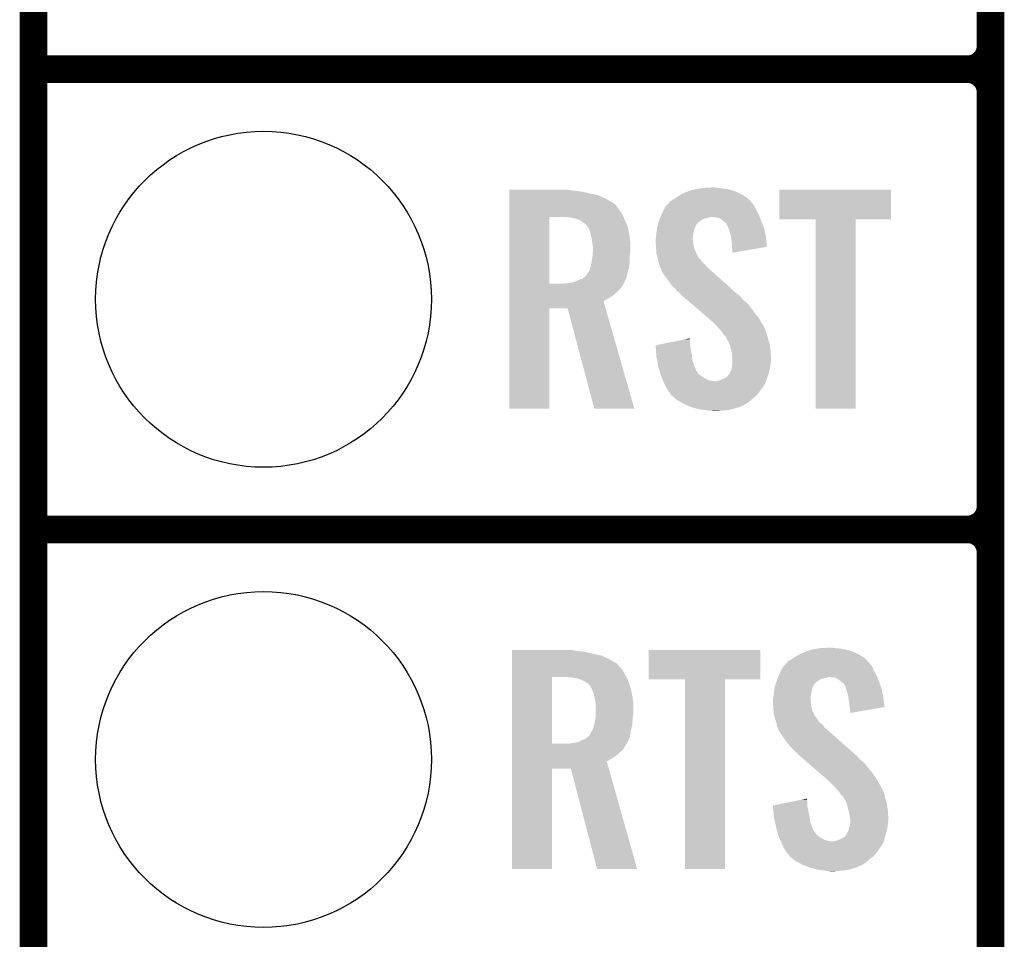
# Model space of a CAD drawing. Extents: x -1.3 to 24.2, y -3.9 to 53.4.
# Tile 15 of 42: x -1.3 to 4.1, y 11.7 to 16.8. Entities that reach past the tile are written whole.
import ezdxf

# ---------------------------------------------------------------- set-up
doc = ezdxf.new("R2010")
doc.units = 0
doc.layers.get('0').update_dxf_attribs({"linetype": 'CONTINUOUS'})
for name, color, linetype in [('LTE_CAT_1_5_CLICK_V101_GKO', 9, 'CONTINUOUS'), ('LTE_CAT_1_5_CLICK_V101_GTO', 11, 'CONTINUOUS'), ('LTE_CAT_1_5_CLICK_V101_GTS', 8, 'CONTINUOUS')]:
    doc.layers.add(name, color=color, linetype=linetype)

# ---------------------------------------------------------------- blocks, each defined once
blk = doc.blocks.new('ROUND_56')
blk.add_circle((0, 0), 0.9271)

msp = doc.modelspace()

# ---------------------------------------------------------------- linework, layer by layer
at = {"layer": 'LTE_CAT_1_5_CLICK_V101_GKO', "const_width": 0.1524}
msp.add_lwpolyline([(-1.27, -3.81), (-1.27, 51.054)], dxfattribs=at)
at = {"layer": 'LTE_CAT_1_5_CLICK_V101_GTO', "const_width": 0.1524}
for points in [[(4.0132, -0.5588), (4.0132, 18.3388)], [(-1.27, 16.51), (3.8862, 16.51)], [(-1.27, 16.51), (3.8862, 16.51)], [(4.0132, 14.097), (4.0132, 16.383)], [(-1.27, 13.97), (3.8862, 13.97)], [(-1.27, 13.97), (3.8862, 13.97)], [(4.0132, 11.557), (4.0132, 13.843)]]:
    msp.add_lwpolyline(points, dxfattribs=at)
for points in [[(3.8862, 16.51, 0.4142136), (4.0132, 16.637)], [(4.0132, 16.383, 0.4142136), (3.8862, 16.51)], [(4.0132, 16.383, 0.4142136), (3.8862, 16.51)], [(3.8862, 13.97, 0.4142136), (4.0132, 14.097)], [(4.0132, 13.843, 0.4142136), (3.8862, 13.97)], [(4.0132, 13.843, 0.4142136), (3.8862, 13.97)]]:
    msp.add_lwpolyline(points, format="xyb", dxfattribs=at)
at = {"layer": 'LTE_CAT_1_5_CLICK_V101_GTO'}
for points in [[(1.35638, 15.84198), (1.356382, 15.84452), (1.69418, 15.84198), (1.6764, 15.84452)], [(1.35638, 15.83944), (1.35638, 15.84198), (1.71196, 15.83944), (1.69418, 15.84198)], [(1.35638, 15.83436), (1.35638, 15.83944), (1.75514, 15.83436), (1.71196, 15.83944)], [(1.35638, 15.814038), (1.35638, 15.83436), (1.846582, 15.814038), (1.75514, 15.83436)], [(2.280918, 15.80388), (2.306322, 15.81912), (2.663826, 15.80388), (2.63906, 15.81912)], [(2.306322, 15.81912), (2.339342, 15.834362), (2.63906, 15.81912), (2.6064, 15.834362)], [(2.339342, 15.834362), (2.347464, 15.8369), (2.6064, 15.834362), (2.60096, 15.8369)], [(2.347464, 15.8369), (2.37998, 15.84706), (2.60096, 15.8369), (2.565402, 15.84706)], [(2.37998, 15.84706), (2.412154, 15.85214), (2.565402, 15.84706), (2.52984, 15.85214)], [(2.412154, 15.85214), (2.428242, 15.85468), (2.52984, 15.85214), (2.504438, 15.85468)], [(2.428242, 15.85468), (2.47904, 15.85722), (2.504438, 15.85468), (2.491742, 15.85722)], [(2.84734, 15.681982), (2.84736, 15.844498), (3.464538, 15.681982), (3.46456, 15.844498)], [(2.84736, 15.844498), (2.847362, 15.84452), (3.46456, 15.844498), (2.847362, 15.84452)], [(1.35638, 15.79372), (1.35638, 15.814038), (1.8923, 15.79372), (1.846582, 15.814038)], [(1.35638, 15.77086), (1.35638, 15.79372), (1.9304, 15.77086), (1.8923, 15.79372)], [(1.35638, 15.768318), (1.35638, 15.77086), (1.93548, 15.768318), (1.9304, 15.77086)], [(1.35638, 15.758158), (1.35638, 15.768318), (1.94564, 15.758158), (1.93548, 15.768318)], [(2.229062, 15.76324), (2.233716, 15.768316), (2.702562, 15.76324), (2.700022, 15.768316)], [(2.233716, 15.768316), (2.245364, 15.781022), (2.700022, 15.768316), (2.688376, 15.781022)], [(2.245364, 15.781022), (2.250438, 15.78356), (2.688376, 15.781022), (2.68605, 15.78356)], [(2.250438, 15.78356), (2.26314, 15.791178), (2.68605, 15.78356), (2.679068, 15.791178)], [(2.26314, 15.791178), (2.273804, 15.798798), (2.679068, 15.791178), (2.672082, 15.798798)], [(2.273804, 15.798798), (2.280918, 15.80388), (2.672082, 15.798798), (2.663826, 15.80388)], [(1.356378, 15.712438), (1.35638, 15.73784), (1.97866, 15.712438), (1.96088, 15.73784)], [(1.356378, 15.69466), (1.356378, 15.712438), (1.986866, 15.69466), (1.97866, 15.712438)], [(1.35638, 15.73784), (1.35638, 15.758158), (1.96088, 15.73784), (1.94564, 15.758158)], [(2.196372, 15.704818), (2.19964, 15.71244), (2.73558, 15.704818), (2.731424, 15.71244)], [(2.19964, 15.71244), (2.209122, 15.73276), (2.731424, 15.71244), (2.72034, 15.73276)], [(2.209122, 15.73276), (2.217422, 15.75054), (2.72034, 15.73276), (2.71145, 15.75054)], [(2.217422, 15.75054), (2.219748, 15.753078), (2.71145, 15.75054), (2.71018, 15.753078)], [(2.219748, 15.753078), (2.229062, 15.76324), (2.71018, 15.753078), (2.702562, 15.76324)], [(1.356372, 15.326382), (1.356378, 15.69466), (1.57734, 15.326382), (1.577362, 15.69466)], [(1.689102, 15.69212), (1.65862, 15.69466), (1.98804, 15.69212), (1.986866, 15.69466)], [(1.7145, 15.68704), (1.689102, 15.69212), (1.990384, 15.68704), (1.98804, 15.69212)], [(1.7399, 15.67942), (1.7145, 15.68704), (1.9939, 15.67942), (1.990384, 15.68704)], [(1.75514, 15.6718), (1.7399, 15.67942), (1.996864, 15.6718), (1.9939, 15.67942)], [(1.76784, 15.66164), (1.75514, 15.6718), (2.000816, 15.66164), (1.996864, 15.6718)], [(1.775462, 15.656558), (1.76784, 15.66164), (2.002792, 15.656558), (2.000816, 15.66164)], [(1.78308, 15.64894), (1.775462, 15.656558), (2.005754, 15.64894), (2.002792, 15.656558)], [(2.17714, 15.651478), (2.179318, 15.6591), (2.39014, 15.651478), (2.39522, 15.6591)], [(2.179318, 15.6591), (2.180044, 15.66164), (2.39522, 15.6591), (2.39776, 15.66164)], [(2.180044, 15.66164), (2.182948, 15.6718), (2.39776, 15.66164), (2.41046, 15.6718)], [(2.182948, 15.6718), (2.1844, 15.676882), (2.41046, 15.6718), (2.418082, 15.676882)], [(2.1844, 15.676882), (2.186574, 15.681958), (2.418082, 15.676882), (2.425696, 15.681958)], [(2.186574, 15.681958), (2.189842, 15.68958), (2.425696, 15.681958), (2.451102, 15.68958)], [(2.189842, 15.68958), (2.192018, 15.69466), (2.451102, 15.68958), (2.471418, 15.69466)], [(2.192018, 15.69466), (2.196372, 15.704818), (2.73921, 15.69466), (2.73558, 15.704818)], [(2.499358, 15.69212), (2.479038, 15.69466), (2.740116, 15.69212), (2.73921, 15.69466)], [(2.519676, 15.687042), (2.499358, 15.69212), (2.74193, 15.687042), (2.740116, 15.69212)], [(2.541906, 15.66926), (2.519676, 15.687042), (2.74828, 15.66926), (2.74193, 15.687042)], [(2.54508, 15.66672), (2.541906, 15.66926), (2.749296, 15.66672), (2.74828, 15.66926)], [(2.555234, 15.659102), (2.54508, 15.66672), (2.752344, 15.659102), (2.749296, 15.66672)], [(2.557778, 15.648946), (2.555234, 15.659102), (2.756406, 15.648946), (2.752344, 15.659102)], [(3.047978, 15.68196), (2.84734, 15.681982), (3.464538, 15.68196), (3.464538, 15.681982)], [(3.04798, 15.681938), (3.047978, 15.68196), (3.26898, 15.681938), (3.464538, 15.68196)], [(3.048, 14.635502), (3.04798, 15.681938), (3.268958, 14.635502), (3.26898, 15.681938)], [(1.793966, 15.633698), (1.78308, 15.64894), (2.01168, 15.633698), (2.005754, 15.64894)], [(1.79578, 15.631158), (1.793966, 15.633698), (2.01219, 15.631158), (2.01168, 15.633698)], [(1.8034, 15.608298), (1.79578, 15.631158), (2.016762, 15.608298), (2.01219, 15.631158)], [(1.80848, 15.58544), (1.8034, 15.608298), (2.021332, 15.58544), (2.016762, 15.608298)], [(2.16662, 15.582902), (2.168396, 15.60068), (2.370136, 15.582902), (2.37236, 15.60068)], [(2.168396, 15.60068), (2.16916, 15.6083), (2.37236, 15.60068), (2.37363, 15.6083)], [(2.16916, 15.6083), (2.170332, 15.61592), (2.37363, 15.6083), (2.3749, 15.61592)], [(2.170332, 15.61592), (2.172676, 15.631158), (2.3749, 15.61592), (2.37998, 15.631158)], [(2.172676, 15.631158), (2.17424, 15.641322), (2.37998, 15.631158), (2.385062, 15.641322)], [(2.17424, 15.641322), (2.17714, 15.651478), (2.385062, 15.641322), (2.39014, 15.651478)], [(2.562854, 15.643866), (2.557778, 15.648946), (2.758438, 15.643866), (2.756406, 15.648946)], [(2.56286, 15.641324), (2.562854, 15.643866), (2.759454, 15.641324), (2.758438, 15.643866)], [(2.566672, 15.631158), (2.56286, 15.641324), (2.76352, 15.631158), (2.759454, 15.641324)], [(2.57048, 15.621), (2.566672, 15.631158), (2.76566, 15.621), (2.76352, 15.631158)], [(2.578098, 15.598142), (2.57048, 15.621), (2.770472, 15.598142), (2.76566, 15.621)], [(1.809116, 15.5829), (1.80848, 15.58544), (2.02184, 15.5829), (2.021332, 15.58544)], [(1.81356, 15.565118), (1.809116, 15.5829), (2.023458, 15.565118), (2.02184, 15.5829)], [(1.81469, 15.554962), (1.81356, 15.565118), (2.02438, 15.554962), (2.023458, 15.565118)], [(1.8161, 15.54226), (1.81469, 15.554962), (2.02438, 15.54226), (2.02438, 15.554962)], [(2.16408, 15.572742), (2.165984, 15.580358), (2.36982, 15.572742), (2.36982, 15.580358)], [(2.16408, 15.570198), (2.16408, 15.572742), (2.36982, 15.570198), (2.36982, 15.572742)], [(2.16408, 15.560038), (2.16408, 15.570198), (2.37236, 15.560038), (2.36982, 15.570198)], [(2.16517, 15.544798), (2.16408, 15.560038), (2.37236, 15.544798), (2.37236, 15.560038)], [(2.165984, 15.580358), (2.16662, 15.582902), (2.36982, 15.580358), (2.370136, 15.582902)], [(2.580506, 15.582898), (2.578098, 15.598142), (2.77368, 15.582898), (2.770472, 15.598142)], [(2.58572, 15.549882), (2.580506, 15.582898), (2.776812, 15.549882), (2.77368, 15.582898)], [(2.58572, 15.529562), (2.58572, 15.549882), (2.77874, 15.529562), (2.776812, 15.549882)], [(1.81864, 15.527018), (1.8161, 15.54226), (2.02438, 15.527018), (2.02438, 15.54226)], [(1.81649, 15.481298), (1.818248, 15.50416), (2.02184, 15.481298), (2.02438, 15.50416)], [(1.818248, 15.50416), (1.81864, 15.50924), (2.02438, 15.50416), (2.02438, 15.50924)], [(1.81864, 15.50924), (1.81864, 15.527018), (2.02438, 15.50924), (2.02438, 15.527018)], [(2.16662, 15.52448), (2.16517, 15.544798), (2.37744, 15.52448), (2.37236, 15.544798)], [(2.167402, 15.514318), (2.16662, 15.52448), (2.37998, 15.514318), (2.37744, 15.52448)], [(2.16916, 15.491462), (2.167402, 15.514318), (2.390532, 15.491462), (2.37998, 15.514318)], [(2.171932, 15.4813), (2.16916, 15.491462), (2.395222, 15.4813), (2.390532, 15.491462)], [(2.585722, 15.529556), (2.58572, 15.529562), (2.77874, 15.529556), (2.77874, 15.529562)], [(2.58826, 15.51178), (2.585722, 15.529556), (2.676102, 15.51178), (2.77874, 15.529556)], [(2.58826, 15.496566), (2.58826, 15.51178), (2.58826, 15.496566), (2.676102, 15.51178)], [(1.806504, 15.42542), (1.81102, 15.44574), (2.0193, 15.42542), (2.020992, 15.44574)], [(1.81102, 15.44574), (1.812712, 15.4559), (2.020992, 15.44574), (2.02184, 15.4559)], [(1.812712, 15.4559), (1.8161, 15.47622), (2.02184, 15.4559), (2.02184, 15.47622)], [(1.8161, 15.47622), (1.81649, 15.481298), (2.02184, 15.47622), (2.02184, 15.481298)], [(2.172626, 15.478754), (2.171932, 15.4813), (2.39776, 15.478754), (2.395222, 15.4813)], [(2.17332, 15.476214), (2.172626, 15.478754), (2.397764, 15.476214), (2.39776, 15.478754)], [(2.175396, 15.468598), (2.17332, 15.476214), (2.402842, 15.468598), (2.397764, 15.476214)], [(2.17678, 15.46352), (2.175396, 15.468598), (2.40792, 15.46352), (2.402842, 15.468598)], [(2.17791, 15.45844), (2.17678, 15.46352), (2.413, 15.45844), (2.40792, 15.46352)], [(2.181296, 15.443198), (2.17791, 15.45844), (2.423162, 15.443198), (2.413, 15.45844)], [(2.18186, 15.44066), (2.181296, 15.443198), (2.426336, 15.44066), (2.423162, 15.443198)], [(2.183766, 15.43304), (2.18186, 15.44066), (2.435862, 15.43304), (2.426336, 15.44066)], [(1.780538, 15.372078), (1.79578, 15.39494), (2.006402, 15.372078), (2.01168, 15.39494)], [(1.79578, 15.39494), (1.800858, 15.402556), (2.01168, 15.39494), (2.013584, 15.402556)], [(1.800858, 15.402556), (1.80594, 15.42288), (2.013584, 15.402556), (2.018664, 15.42288)], [(1.80594, 15.42288), (1.806504, 15.42542), (2.018664, 15.42288), (2.0193, 15.42542)], [(2.186938, 15.420342), (2.183766, 15.43304), (2.446744, 15.420342), (2.435862, 15.43304)], [(2.18999, 15.415258), (2.186938, 15.420342), (2.4511, 15.415258), (2.446744, 15.420342)], [(2.19456, 15.407642), (2.18999, 15.415258), (2.459988, 15.407642), (2.4511, 15.415258)], [(2.196466, 15.40002), (2.19456, 15.407642), (2.46888, 15.40002), (2.459988, 15.407642)], [(2.197098, 15.397486), (2.196466, 15.40002), (2.471702, 15.397486), (2.46888, 15.40002)], [(2.199638, 15.39494), (2.197098, 15.397486), (2.474536, 15.39494), (2.471702, 15.397486)], [(2.212338, 15.372082), (2.199638, 15.39494), (2.499982, 15.372082), (2.474536, 15.39494)], [(1.661158, 15.32636), (1.6764, 15.3289), (1.988818, 15.32636), (1.990088, 15.3289)], [(1.6764, 15.3289), (1.696688, 15.331436), (1.990088, 15.3289), (1.991358, 15.331436)], [(1.696688, 15.331436), (1.69672, 15.33144), (1.991358, 15.331436), (1.991358, 15.33144)], [(1.69672, 15.33144), (1.708134, 15.333976), (1.991358, 15.33144), (1.99136, 15.333976)], [(1.708134, 15.333976), (1.719578, 15.336518), (1.99136, 15.333976), (1.992514, 15.336518)], [(1.719578, 15.336518), (1.7399, 15.34668), (1.992514, 15.336518), (1.997132, 15.34668)], [(1.7399, 15.34668), (1.762756, 15.3543), (1.997132, 15.34668), (2.000596, 15.3543)], [(1.762756, 15.3543), (1.770374, 15.361918), (2.000596, 15.3543), (2.004058, 15.361918)], [(1.770374, 15.361918), (1.780538, 15.372078), (2.004058, 15.361918), (2.006402, 15.372078)], [(2.23012, 15.34922), (2.212338, 15.372082), (2.525432, 15.34922), (2.499982, 15.372082)], [(2.2479, 15.32382), (2.23012, 15.34922), (2.553708, 15.32382), (2.525432, 15.34922)], [(1.35637, 15.293338), (1.356372, 15.31112), (1.965958, 15.293338), (1.97866, 15.31112)], [(1.35637, 15.2781), (1.35637, 15.293338), (1.950718, 15.2781), (1.965958, 15.293338)], [(1.35637, 15.26032), (1.35637, 15.2781), (1.92786, 15.26032), (1.950718, 15.2781)], [(1.356372, 15.32636), (1.356372, 15.326382), (1.661158, 15.32636), (1.57734, 15.326382)], [(1.356372, 15.32128), (1.356372, 15.32636), (1.986278, 15.32128), (1.988818, 15.32636)], [(1.356372, 15.31112), (1.356372, 15.32128), (1.97866, 15.31112), (1.986278, 15.32128)], [(2.265682, 15.30604), (2.2479, 15.32382), (2.573502, 15.30604), (2.553708, 15.32382)], [(2.280918, 15.28826), (2.265682, 15.30604), (2.593294, 15.28826), (2.573502, 15.30604)], [(2.293618, 15.278102), (2.280918, 15.28826), (2.604602, 15.278102), (2.593294, 15.28826)], [(2.303774, 15.267946), (2.293618, 15.278102), (2.615908, 15.267946), (2.604602, 15.278102)], [(1.35637, 15.245082), (1.35637, 15.26032), (1.905002, 15.245082), (1.92786, 15.26032)], [(1.35637, 15.229824), (1.35637, 15.245082), (1.877064, 15.229824), (1.905002, 15.245082)], [(1.35637, 15.1892), (1.35637, 15.229824), (1.888694, 15.1892), (1.877064, 15.229824)], [(2.30378, 15.265408), (2.303774, 15.267946), (2.618734, 15.265408), (2.615908, 15.267946)], [(2.303792, 15.265398), (2.30378, 15.265408), (2.618744, 15.265398), (2.618734, 15.265408)], [(2.306772, 15.262858), (2.303792, 15.265398), (2.62382, 15.262858), (2.618744, 15.265398)], [(2.318688, 15.2527), (2.306772, 15.262858), (2.63398, 15.2527), (2.62382, 15.262858)], [(2.336566, 15.237458), (2.318688, 15.2527), (2.646682, 15.237458), (2.63398, 15.2527)], [(2.357422, 15.219678), (2.336566, 15.237458), (2.669542, 15.219678), (2.646682, 15.237458)], [(1.35636, 14.635502), (1.35637, 15.189178), (1.577318, 14.635502), (1.57734, 15.189178)], [(1.35637, 15.189178), (1.35637, 15.1892), (1.57734, 15.189178), (1.678922, 15.1892)], [(1.826256, 14.635496), (1.678922, 15.1892), (2.047208, 14.635496), (1.888694, 15.1892)], [(2.387214, 15.19428), (2.357422, 15.219678), (2.68986, 15.19428), (2.669542, 15.219678)], [(2.419988, 15.16634), (2.387214, 15.19428), (2.71018, 15.16634), (2.68986, 15.19428)], [(2.452764, 15.138398), (2.419988, 15.16634), (2.733042, 15.138398), (2.71018, 15.16634)], [(2.45872, 15.13332), (2.452764, 15.138398), (2.736006, 15.13332), (2.733042, 15.138398)], [(2.48158, 15.113), (2.45872, 15.13332), (2.747858, 15.113), (2.736006, 15.13332)], [(2.486662, 15.10792), (2.48158, 15.113), (2.75082, 15.10792), (2.747858, 15.113)], [(2.491744, 15.102838), (2.486662, 15.10792), (2.753362, 15.102838), (2.75082, 15.10792)], [(2.499364, 15.095218), (2.491744, 15.102838), (2.75844, 15.095218), (2.753362, 15.102838)], [(2.501902, 15.09268), (2.499364, 15.095218), (2.75971, 15.09268), (2.75844, 15.095218)], [(2.517458, 15.0749), (2.501902, 15.09268), (2.7686, 15.0749), (2.75971, 15.09268)], [(2.51968, 15.07236), (2.517458, 15.0749), (2.769554, 15.07236), (2.7686, 15.0749)], [(2.53238, 15.05712), (2.51968, 15.07236), (2.775268, 15.05712), (2.769554, 15.07236)], [(2.534072, 15.054582), (2.53238, 15.05712), (2.776218, 15.054582), (2.775268, 15.05712)], [(2.1641, 14.986004), (2.251844, 15.003778), (2.35458, 14.986004), (2.35458, 15.003778)], [(2.251844, 15.003778), (2.32708, 15.019018), (2.35458, 15.003778), (2.35204, 15.019018)], [(2.32708, 15.019018), (2.35204, 15.024074), (2.35204, 15.019018), (2.35204, 15.024074)], [(2.542538, 15.041882), (2.534072, 15.054582), (2.779684, 15.041882), (2.776218, 15.054582)], [(2.552696, 15.034262), (2.542538, 15.041882), (2.781762, 15.034262), (2.779684, 15.041882)], [(2.555238, 15.026642), (2.552696, 15.034262), (2.78384, 15.026642), (2.781762, 15.034262)], [(2.55524, 15.02664), (2.555238, 15.026642), (2.78384, 15.02664), (2.78384, 15.026642)], [(2.55524, 15.024104), (2.55524, 15.02664), (2.784622, 15.024104), (2.78384, 15.02664)], [(2.567938, 15.003782), (2.55524, 15.024104), (2.790874, 15.003782), (2.784622, 15.024104)], [(2.57175, 14.993618), (2.567938, 15.003782), (2.794, 14.993618), (2.790874, 15.003782)], [(2.164304, 14.983458), (2.1641, 14.986004), (2.35458, 14.983458), (2.35458, 14.986004)], [(2.166328, 14.95806), (2.164304, 14.983458), (2.35966, 14.95806), (2.35458, 14.983458)], [(2.168554, 14.930122), (2.166328, 14.95806), (2.36474, 14.930122), (2.35966, 14.95806)], [(2.575558, 14.983462), (2.57175, 14.993618), (2.795356, 14.983462), (2.794, 14.993618)], [(2.582546, 14.95552), (2.575558, 14.983462), (2.79908, 14.95552), (2.795356, 14.983462)], [(2.58572, 14.942822), (2.582546, 14.95552), (2.799874, 14.942822), (2.79908, 14.95552)], [(2.16916, 14.922498), (2.168554, 14.930122), (2.365434, 14.922498), (2.36474, 14.930122)], [(2.172856, 14.902178), (2.16916, 14.922498), (2.367282, 14.902178), (2.365434, 14.922498)], [(2.177936, 14.87424), (2.172856, 14.902178), (2.37744, 14.87424), (2.367282, 14.902178)], [(2.58572, 14.927582), (2.58572, 14.942822), (2.800828, 14.927582), (2.799874, 14.942822)], [(2.587838, 14.914882), (2.58572, 14.927582), (2.80162, 14.914882), (2.800828, 14.927582)], [(2.58826, 14.912342), (2.587838, 14.914882), (2.80162, 14.912342), (2.80162, 14.914882)], [(2.58826, 14.90218), (2.58826, 14.912342), (2.80162, 14.90218), (2.80162, 14.912342)], [(2.58826, 14.8844), (2.58826, 14.90218), (2.79908, 14.8844), (2.80162, 14.90218)], [(2.17932, 14.86662), (2.177936, 14.87424), (2.38049, 14.86662), (2.37744, 14.87424)], [(2.184936, 14.84884), (2.17932, 14.86662), (2.387604, 14.84884), (2.38049, 14.86662)], [(2.185738, 14.8463), (2.184936, 14.84884), (2.39014, 14.8463), (2.387604, 14.84884)], [(2.188144, 14.838678), (2.185738, 14.8463), (2.39522, 14.838678), (2.39014, 14.8463)], [(2.57302, 14.831062), (2.5781, 14.841222), (2.788412, 14.831062), (2.79146, 14.841222)], [(2.5781, 14.841222), (2.58318, 14.851382), (2.79146, 14.841222), (2.793716, 14.851382)], [(2.58318, 14.851382), (2.585296, 14.864082), (2.793716, 14.851382), (2.79654, 14.864082)], [(2.585296, 14.864082), (2.58826, 14.881862), (2.79654, 14.864082), (2.798762, 14.881862)], [(2.58826, 14.881862), (2.58826, 14.8844), (2.798762, 14.881862), (2.79908, 14.8844)], [(2.191352, 14.828518), (2.188144, 14.838678), (2.400304, 14.828518), (2.39522, 14.838678)], [(2.19456, 14.81836), (2.191352, 14.828518), (2.413, 14.81836), (2.400304, 14.828518)], [(2.19456, 14.818358), (2.19456, 14.81836), (2.413004, 14.818358), (2.413, 14.81836)], [(2.198624, 14.808202), (2.19456, 14.818358), (2.428238, 14.808202), (2.413004, 14.818358)], [(2.202688, 14.79804), (2.198624, 14.808202), (2.44602, 14.79804), (2.428238, 14.808202)], [(2.205736, 14.79042), (2.202688, 14.79804), (2.466342, 14.79042), (2.44602, 14.79804)], [(2.206752, 14.78788), (2.205736, 14.79042), (2.491738, 14.78788), (2.466342, 14.79042)], [(2.207768, 14.78534), (2.206752, 14.78788), (2.77368, 14.78534), (2.774526, 14.78788)], [(2.2098, 14.78026), (2.207768, 14.78534), (2.771138, 14.78026), (2.77368, 14.78534)], [(2.496822, 14.78788), (2.50698, 14.79042), (2.774526, 14.78788), (2.775372, 14.79042)], [(2.50698, 14.79042), (2.519682, 14.792962), (2.775372, 14.79042), (2.77622, 14.792962)], [(2.519682, 14.792962), (2.54254, 14.80312), (2.77622, 14.792962), (2.779606, 14.80312)], [(2.54254, 14.80312), (2.555242, 14.810742), (2.779606, 14.80312), (2.782146, 14.810742)], [(2.555242, 14.810742), (2.56032, 14.81582), (2.782146, 14.810742), (2.78384, 14.81582)], [(2.56032, 14.81582), (2.56794, 14.82344), (2.78384, 14.81582), (2.786124, 14.82344)], [(2.56794, 14.82344), (2.57302, 14.831062), (2.786124, 14.82344), (2.788412, 14.831062)], [(2.219962, 14.75994), (2.2098, 14.78026), (2.760978, 14.75994), (2.771138, 14.78026)], [(2.221232, 14.7574), (2.219962, 14.75994), (2.75844, 14.7574), (2.760978, 14.75994)], [(2.22504, 14.749782), (2.221232, 14.7574), (2.75336, 14.749782), (2.75844, 14.7574)], [(2.225042, 14.74978), (2.22504, 14.749782), (2.75336, 14.74978), (2.75336, 14.749782)], [(2.233508, 14.73708), (2.225042, 14.74978), (2.7432, 14.73708), (2.75336, 14.74978)], [(2.24028, 14.72692), (2.233508, 14.73708), (2.736426, 14.72692), (2.7432, 14.73708)], [(2.244092, 14.721838), (2.24028, 14.72692), (2.733038, 14.721838), (2.736426, 14.72692)], [(2.247898, 14.71676), (2.244092, 14.721838), (2.72796, 14.71676), (2.733038, 14.721838)], [(2.250438, 14.711684), (2.247898, 14.71676), (2.722884, 14.711684), (2.72796, 14.71676)], [(2.25637, 14.7066), (2.250438, 14.711684), (2.7178, 14.7066), (2.722884, 14.711684)], [(2.274148, 14.69136), (2.25637, 14.7066), (2.70002, 14.69136), (2.7178, 14.7066)], [(2.286, 14.6812), (2.274148, 14.69136), (2.688408, 14.6812), (2.70002, 14.69136)], [(2.300292, 14.673578), (2.286, 14.6812), (2.679698, 14.673578), (2.688408, 14.6812)], [(1.577318, 14.63548), (1.35636, 14.635502), (1.577318, 14.63548), (1.577318, 14.635502)], [(2.047212, 14.63548), (1.826256, 14.635496), (2.047212, 14.63548), (2.047208, 14.635496)], [(2.3241, 14.66088), (2.300292, 14.673578), (2.658534, 14.66088), (2.679698, 14.673578)], [(2.32991, 14.658338), (2.3241, 14.66088), (2.654298, 14.658338), (2.658534, 14.66088)], [(2.335712, 14.6558), (2.32991, 14.658338), (2.651756, 14.6558), (2.654298, 14.658338)], [(2.341518, 14.65326), (2.335712, 14.6558), (2.64414, 14.65326), (2.651756, 14.6558)], [(2.358938, 14.645638), (2.341518, 14.65326), (2.628898, 14.645638), (2.64414, 14.65326)], [(2.364738, 14.6431), (2.358938, 14.645638), (2.620012, 14.6431), (2.628898, 14.645638)], [(2.3749, 14.64056), (2.364738, 14.6431), (2.61112, 14.64056), (2.620012, 14.6431)], [(2.40538, 14.63294), (2.3749, 14.64056), (2.585722, 14.63294), (2.61112, 14.64056)], [(2.44094, 14.62786), (2.40538, 14.63294), (2.56032, 14.62786), (2.585722, 14.63294)], [(2.45872, 14.62532), (2.44094, 14.62786), (2.52984, 14.62532), (2.56032, 14.62786)], [(2.481578, 14.62278), (2.471418, 14.62532), (2.496822, 14.62278), (2.52984, 14.62532)], [(3.268958, 14.63548), (3.048, 14.635502), (3.268958, 14.63548), (3.268958, 14.635502)], [(1.37162, 13.30198), (1.371622, 13.30452), (1.70942, 13.30198), (1.694182, 13.30452)], [(1.37162, 13.29436), (1.37162, 13.30198), (1.770378, 13.29436), (1.70942, 13.30198)], [(1.37162, 13.2842), (1.37162, 13.29436), (1.8161, 13.2842), (1.770378, 13.29436)], [(1.37162, 13.274038), (1.37162, 13.2842), (1.864362, 13.274038), (1.8161, 13.2842)], [(1.37162, 13.25372), (1.37162, 13.274038), (1.907538, 13.25372), (1.864362, 13.274038)], [(2.12598, 13.141982), (2.126, 13.304498), (2.743178, 13.141982), (2.7432, 13.304498)], [(2.126, 13.304498), (2.126002, 13.30452), (2.7432, 13.304498), (2.126002, 13.30452)], [(2.923028, 13.258798), (2.93116, 13.26388), (3.319782, 13.258798), (3.311526, 13.26388)], [(2.93116, 13.26388), (2.956562, 13.27912), (3.311526, 13.26388), (3.28676, 13.27912)], [(2.956562, 13.27912), (2.989582, 13.29436), (3.28676, 13.27912), (3.254104, 13.29436)], [(2.989582, 13.29436), (2.9972, 13.2969), (3.254104, 13.29436), (3.24866, 13.2969)], [(2.9972, 13.2969), (3.02768, 13.30706), (3.24866, 13.2969), (3.213102, 13.30706)], [(3.02768, 13.30706), (3.059854, 13.31214), (3.213102, 13.30706), (3.18008, 13.31214)], [(3.059854, 13.31214), (3.075942, 13.31468), (3.18008, 13.31214), (3.152142, 13.31468)], [(3.075942, 13.31468), (3.12674, 13.31722), (3.152142, 13.31468), (3.141982, 13.31722)], [(1.37162, 13.23086), (1.37162, 13.25372), (1.94818, 13.23086), (1.907538, 13.25372)], [(1.37162, 13.228314), (1.37162, 13.23086), (1.953262, 13.228314), (1.94818, 13.23086)], [(1.37162, 13.215618), (1.37162, 13.228314), (1.960882, 13.215618), (1.953262, 13.228314)], [(1.37162, 13.197838), (1.37162, 13.215618), (1.978662, 13.197838), (1.960882, 13.215618)], [(2.858176, 13.192758), (2.867662, 13.21054), (3.36804, 13.192758), (3.361372, 13.21054)], [(2.867662, 13.21054), (2.869986, 13.213076), (3.361372, 13.21054), (3.36042, 13.213076)], [(2.869986, 13.213076), (2.879302, 13.22324), (3.36042, 13.213076), (3.350262, 13.22324)], [(2.879302, 13.22324), (2.883954, 13.228316), (3.350262, 13.22324), (3.347722, 13.228316)], [(2.883954, 13.228316), (2.8956, 13.24102), (3.347722, 13.228316), (3.336078, 13.24102)], [(2.8956, 13.24102), (2.898142, 13.243562), (3.336078, 13.24102), (3.333748, 13.243562)], [(2.898142, 13.243562), (2.91084, 13.25118), (3.333748, 13.243562), (3.326766, 13.25118)], [(2.91084, 13.25118), (2.923028, 13.258798), (3.326766, 13.25118), (3.319782, 13.258798)], [(1.371612, 12.786382), (1.371618, 13.15466), (1.59258, 12.786382), (1.592602, 13.15466)], [(1.371618, 13.17244), (1.37162, 13.197838), (1.9939, 13.17244), (1.978662, 13.197838)], [(1.371618, 13.15466), (1.371618, 13.17244), (2.003474, 13.15466), (1.9939, 13.17244)], [(1.706882, 13.15212), (1.6764, 13.15466), (2.004842, 13.15212), (2.003474, 13.15466)], [(2.840082, 13.15212), (2.840988, 13.154658), (3.111498, 13.15212), (3.119118, 13.154658)], [(2.840988, 13.15466), (2.844618, 13.164822), (3.387636, 13.15466), (3.38328, 13.164822)], [(2.840988, 13.154658), (2.840988, 13.15466), (3.119118, 13.154658), (3.126738, 13.15466)], [(2.844618, 13.164822), (2.84734, 13.172442), (3.38328, 13.164822), (3.379124, 13.172442)], [(2.84734, 13.172442), (2.858176, 13.192758), (3.379124, 13.172442), (3.36804, 13.192758)], [(3.149598, 13.15212), (3.126738, 13.15466), (3.388724, 13.15212), (3.387636, 13.15466)], [(1.73228, 13.147038), (1.706882, 13.15212), (2.007578, 13.147038), (2.004842, 13.15212)], [(1.75514, 13.13942), (1.73228, 13.147038), (2.01168, 13.13942), (2.007578, 13.147038)], [(1.755144, 13.139418), (1.75514, 13.13942), (2.01168, 13.139418), (2.01168, 13.13942)], [(1.770378, 13.1318), (1.755144, 13.139418), (2.01422, 13.1318), (2.01168, 13.139418)], [(1.78308, 13.12418), (1.770378, 13.1318), (2.01676, 13.12418), (2.01422, 13.1318)], [(1.79324, 13.116558), (1.78308, 13.12418), (2.0193, 13.116558), (2.01676, 13.12418)], [(1.800862, 13.108938), (1.79324, 13.116558), (2.02184, 13.108938), (2.0193, 13.116558)], [(1.80957, 13.093698), (1.800862, 13.108938), (2.02692, 13.093698), (2.02184, 13.108938)], [(2.326618, 13.14196), (2.12598, 13.141982), (2.743178, 13.14196), (2.743178, 13.141982)], [(2.32662, 13.141938), (2.326618, 13.14196), (2.54762, 13.141938), (2.743178, 13.14196)], [(2.32664, 12.095502), (2.32662, 13.141938), (2.547598, 12.095502), (2.54762, 13.141938)], [(2.820376, 13.091158), (2.821942, 13.101322), (3.02768, 13.091158), (3.032762, 13.101322)], [(2.821942, 13.101322), (2.825568, 13.111478), (3.032762, 13.101322), (3.03784, 13.111478)], [(2.825568, 13.111478), (2.828288, 13.119096), (3.03784, 13.111478), (3.04292, 13.119096)], [(2.828288, 13.119096), (2.829194, 13.121634), (3.04292, 13.119096), (3.047986, 13.121634)], [(2.829194, 13.121634), (2.8301, 13.12417), (3.047986, 13.121634), (3.048, 13.12417)], [(2.8301, 13.12417), (2.832826, 13.1318), (3.048, 13.12417), (3.05816, 13.1318)], [(2.832826, 13.1318), (2.836452, 13.141958), (3.05816, 13.1318), (3.073396, 13.141958)], [(2.836452, 13.141958), (2.839174, 13.14958), (3.073396, 13.141958), (3.0988, 13.14958)], [(2.839174, 13.14958), (2.840082, 13.15212), (3.0988, 13.14958), (3.111498, 13.15212)], [(3.167378, 13.147042), (3.149598, 13.15212), (3.3909, 13.147042), (3.388724, 13.15212)], [(3.189606, 13.12926), (3.167378, 13.147042), (3.39852, 13.12926), (3.3909, 13.147042)], [(3.19278, 13.12672), (3.189606, 13.12926), (3.399368, 13.12672), (3.39852, 13.12926)], [(3.202936, 13.1191), (3.19278, 13.12672), (3.401908, 13.1191), (3.399368, 13.12672)], [(3.208018, 13.108944), (3.202936, 13.1191), (3.405292, 13.108944), (3.401908, 13.1191)], [(3.213094, 13.103866), (3.208018, 13.108944), (3.406986, 13.103866), (3.405292, 13.108944)], [(3.2131, 13.101322), (3.213094, 13.103866), (3.407834, 13.101322), (3.406986, 13.103866)], [(3.215642, 13.091158), (3.2131, 13.101322), (3.41122, 13.091158), (3.407834, 13.101322)], [(1.81102, 13.091158), (1.80957, 13.093698), (2.02743, 13.091158), (2.02692, 13.093698)], [(1.82118, 13.068298), (1.81102, 13.091158), (2.032002, 13.068298), (2.02743, 13.091158)], [(1.82626, 13.04544), (1.82118, 13.068298), (2.036572, 13.04544), (2.032002, 13.068298)], [(2.81432, 13.042902), (2.816096, 13.06068), (3.020376, 13.042902), (3.0226, 13.06068)], [(2.816096, 13.06068), (2.81686, 13.0683), (3.0226, 13.06068), (3.02387, 13.0683)], [(2.81686, 13.0683), (2.820376, 13.091158), (3.02387, 13.0683), (3.02768, 13.091158)], [(3.218182, 13.081), (3.215642, 13.091158), (3.41336, 13.081), (3.41122, 13.091158)], [(3.225798, 13.058142), (3.218182, 13.081), (3.418172, 13.058142), (3.41336, 13.081)], [(3.228206, 13.0429), (3.225798, 13.058142), (3.42138, 13.0429), (3.418172, 13.058142)], [(1.826896, 13.0429), (1.82626, 13.04544), (2.03708, 13.0429), (2.036572, 13.04544)], [(1.83134, 13.025118), (1.826896, 13.0429), (2.040314, 13.025118), (2.03708, 13.0429)], [(1.83247, 13.014958), (1.83134, 13.025118), (2.04216, 13.014958), (2.040314, 13.025118)], [(1.83388, 13.002258), (1.83247, 13.014958), (2.04216, 13.002258), (2.04216, 13.014958)], [(1.83388, 12.96416), (1.83388, 13.002258), (2.04216, 12.96416), (2.04216, 13.002258)], [(2.81178, 13.032742), (2.813684, 13.040358), (3.02006, 13.032742), (3.02006, 13.040358)], [(2.81178, 13.030198), (2.81178, 13.032742), (3.02006, 13.030198), (3.02006, 13.032742)], [(2.81178, 13.020038), (2.81178, 13.030198), (3.0226, 13.020038), (3.02006, 13.030198)], [(2.81287, 13.004798), (2.81178, 13.020038), (3.0226, 13.004798), (3.0226, 13.020038)], [(2.81432, 12.98448), (2.81287, 13.004798), (3.025988, 12.98448), (3.0226, 13.004798)], [(2.813684, 13.040358), (2.81432, 13.042902), (3.02006, 13.040358), (3.020376, 13.042902)], [(3.23342, 13.00988), (3.228206, 13.0429), (3.426086, 13.00988), (3.42138, 13.0429)], [(3.23596, 12.98956), (3.23342, 13.00988), (3.42898, 12.98956), (3.426086, 13.00988)], [(1.83388, 12.9413), (1.83388, 12.96416), (2.03962, 12.9413), (2.04216, 12.96416)], [(1.83388, 12.933678), (1.83388, 12.9413), (2.038856, 12.933678), (2.03962, 12.9413)], [(2.815102, 12.974318), (2.81432, 12.98448), (3.027682, 12.974318), (3.025988, 12.98448)], [(2.81686, 12.951462), (2.815102, 12.974318), (3.038232, 12.951462), (3.027682, 12.974318)], [(2.819632, 12.9413), (2.81686, 12.951462), (3.042922, 12.9413), (3.038232, 12.951462)], [(2.820326, 12.938756), (2.819632, 12.9413), (3.045462, 12.938756), (3.042922, 12.9413)], [(2.821712, 12.93368), (2.820326, 12.938756), (3.048002, 12.93368), (3.045462, 12.938756)], [(3.235962, 12.989556), (3.23596, 12.98956), (3.42898, 12.989556), (3.42898, 12.98956)], [(3.2385, 12.97178), (3.235962, 12.989556), (3.326342, 12.97178), (3.42898, 12.989556)], [(3.2385, 12.956566), (3.2385, 12.97178), (3.2385, 12.956566), (3.326342, 12.97178)], [(1.816098, 12.862558), (1.823718, 12.882878), (2.028824, 12.862558), (2.033904, 12.882878)], [(1.823718, 12.882878), (1.824282, 12.88542), (2.033904, 12.882878), (2.03454, 12.88542)], [(1.824282, 12.88542), (1.8288, 12.90574), (2.03454, 12.88542), (2.036232, 12.90574)], [(1.8288, 12.90574), (1.830646, 12.9159), (2.036232, 12.90574), (2.03708, 12.9159)], [(1.830646, 12.9159), (1.83388, 12.933678), (2.03708, 12.9159), (2.038856, 12.933678)], [(2.823098, 12.928598), (2.821712, 12.93368), (3.05308, 12.928598), (3.048002, 12.93368)], [(2.824482, 12.92352), (2.823098, 12.928598), (3.05689, 12.92352), (3.05308, 12.928598)], [(2.826176, 12.91844), (2.824482, 12.92352), (3.0607, 12.91844), (3.05689, 12.92352)], [(2.831254, 12.903198), (2.826176, 12.91844), (3.070862, 12.903198), (3.0607, 12.91844)], [(2.832098, 12.900662), (2.831254, 12.903198), (3.074666, 12.900662), (3.070862, 12.903198)], [(2.833052, 12.893038), (2.832098, 12.900662), (3.086102, 12.893038), (3.074666, 12.900662)], [(2.83464, 12.880342), (2.833052, 12.893038), (3.09517, 12.880342), (3.086102, 12.893038)], [(1.786886, 12.821918), (1.79578, 12.82954), (2.021838, 12.821918), (2.02301, 12.82954)], [(1.79578, 12.82954), (1.798318, 12.832078), (2.02301, 12.82954), (2.0234, 12.832078)], [(1.798318, 12.832078), (1.803398, 12.839696), (2.0234, 12.832078), (2.024572, 12.839696)], [(1.803398, 12.839696), (1.80594, 12.84732), (2.024572, 12.839696), (2.025746, 12.84732)], [(1.80594, 12.84732), (1.811018, 12.85494), (2.025746, 12.84732), (2.02692, 12.85494)], [(1.811018, 12.85494), (1.816098, 12.862558), (2.02692, 12.85494), (2.028824, 12.862558)], [(2.837692, 12.875258), (2.83464, 12.880342), (3.0988, 12.875258), (3.09517, 12.880342)], [(2.84226, 12.867642), (2.837692, 12.875258), (3.107688, 12.867642), (3.0988, 12.875258)], [(2.844166, 12.86002), (2.84226, 12.867642), (3.11658, 12.86002), (3.107688, 12.867642)], [(2.844798, 12.857486), (2.844166, 12.86002), (3.11945, 12.857486), (3.11658, 12.86002)], [(2.847338, 12.854942), (2.844798, 12.857486), (3.12233, 12.854942), (3.11945, 12.857486)], [(2.87782, 12.80922), (2.847338, 12.854942), (3.174092, 12.80922), (3.12233, 12.854942)], [(1.371612, 12.78636), (1.371612, 12.786382), (1.676398, 12.78636), (1.59258, 12.786382)], [(1.371612, 12.78128), (1.371612, 12.78636), (2.001518, 12.78128), (2.004058, 12.78636)], [(1.371612, 12.771118), (1.371612, 12.78128), (1.993898, 12.771118), (2.001518, 12.78128)], [(1.676398, 12.78636), (1.71193, 12.791436), (2.004058, 12.78636), (2.006598, 12.791436)], [(1.71193, 12.791436), (1.71196, 12.79144), (2.006598, 12.791436), (2.0066, 12.79144)], [(1.71196, 12.79144), (1.724658, 12.79398), (2.0066, 12.79144), (2.009138, 12.79398)], [(1.724658, 12.79398), (1.737358, 12.79652), (2.009138, 12.79398), (2.010292, 12.79652)], [(1.737358, 12.79652), (1.75768, 12.80668), (2.010292, 12.79652), (2.01491, 12.80668)], [(1.75768, 12.80668), (1.777998, 12.8143), (2.01491, 12.80668), (2.018374, 12.8143)], [(1.777998, 12.8143), (1.786886, 12.821918), (2.018374, 12.8143), (2.021838, 12.821918)], [(2.89814, 12.78382), (2.87782, 12.80922), (3.202846, 12.78382), (3.174092, 12.80922)], [(2.91338, 12.76604), (2.89814, 12.78382), (3.222974, 12.76604), (3.202846, 12.78382)], [(1.37161, 12.753338), (1.371612, 12.771118), (1.983738, 12.753338), (1.993898, 12.771118)], [(1.37161, 12.7381), (1.37161, 12.753338), (1.96596, 12.7381), (1.983738, 12.753338)], [(1.37161, 12.72032), (1.37161, 12.7381), (1.94564, 12.72032), (1.96596, 12.7381)], [(1.37161, 12.705082), (1.37161, 12.72032), (1.922782, 12.705082), (1.94564, 12.72032)], [(2.95402, 12.725398), (2.91338, 12.76604), (3.268984, 12.725398), (3.222974, 12.76604)], [(2.956954, 12.722856), (2.95402, 12.725398), (3.27406, 12.722856), (3.268984, 12.725398)], [(2.968672, 12.7127), (2.956954, 12.722856), (3.281682, 12.7127), (3.27406, 12.722856)], [(1.37161, 12.689824), (1.37161, 12.705082), (1.894844, 12.689824), (1.922782, 12.705082)], [(1.37161, 12.6492), (1.37161, 12.689824), (1.906302, 12.6492), (1.894844, 12.689824)], [(2.986258, 12.69746), (2.968672, 12.7127), (3.29692, 12.69746), (3.281682, 12.7127)], [(3.006776, 12.679678), (2.986258, 12.69746), (3.317242, 12.679678), (3.29692, 12.69746)], [(3.036082, 12.65428), (3.006776, 12.679678), (3.33756, 12.65428), (3.317242, 12.679678)], [(1.3716, 12.095502), (1.37161, 12.649178), (1.592558, 12.095502), (1.59258, 12.649178)], [(1.37161, 12.649178), (1.37161, 12.6492), (1.59258, 12.649178), (1.696702, 12.6492)], [(1.841496, 12.095496), (1.696702, 12.6492), (2.062448, 12.095496), (1.906302, 12.6492)], [(3.06832, 12.62634), (3.036082, 12.65428), (3.36042, 12.62634), (3.33756, 12.65428)], [(3.10056, 12.5984), (3.06832, 12.62634), (3.380742, 12.5984), (3.36042, 12.62634)], [(3.10642, 12.59332), (3.10056, 12.5984), (3.383706, 12.59332), (3.380742, 12.5984)], [(3.12928, 12.573), (3.10642, 12.59332), (3.395558, 12.573), (3.383706, 12.59332)], [(3.134362, 12.56792), (3.12928, 12.573), (3.39852, 12.56792), (3.395558, 12.573)], [(3.139444, 12.562838), (3.134362, 12.56792), (3.401062, 12.562838), (3.39852, 12.56792)], [(3.147064, 12.555218), (3.139444, 12.562838), (3.40614, 12.555218), (3.401062, 12.562838)], [(3.149602, 12.55268), (3.147064, 12.555218), (3.40741, 12.55268), (3.40614, 12.555218)], [(3.16738, 12.53236), (3.149602, 12.55268), (3.41757, 12.53236), (3.40741, 12.55268)], [(3.18008, 12.51712), (3.16738, 12.53236), (3.42519, 12.51712), (3.41757, 12.53236)], [(3.181776, 12.514578), (3.18008, 12.51712), (3.42646, 12.514578), (3.42519, 12.51712)], [(3.190238, 12.501882), (3.181776, 12.514578), (3.42877, 12.501882), (3.42646, 12.514578)], [(3.200396, 12.494262), (3.190238, 12.501882), (3.430154, 12.494262), (3.42877, 12.501882)], [(2.8118, 12.446004), (2.912084, 12.466318), (3.00228, 12.446004), (3.00228, 12.466318)], [(2.912084, 12.466318), (2.97478, 12.479018), (3.00228, 12.466318), (2.99974, 12.479018)], [(2.97478, 12.479018), (2.99974, 12.484074), (2.99974, 12.479018), (2.99974, 12.484074)], [(3.20294, 12.486644), (3.200396, 12.494262), (3.43154, 12.486644), (3.430154, 12.494262)], [(3.202946, 12.486638), (3.20294, 12.486644), (3.43154, 12.486638), (3.43154, 12.486644)], [(3.205478, 12.4841), (3.202946, 12.486638), (3.432322, 12.4841), (3.43154, 12.486638)], [(3.21564, 12.466322), (3.205478, 12.4841), (3.437792, 12.466322), (3.432322, 12.4841)], [(3.219874, 12.453618), (3.21564, 12.466322), (3.4417, 12.453618), (3.437792, 12.466322)], [(3.22326, 12.443458), (3.219874, 12.453618), (3.443056, 12.443458), (3.4417, 12.453618)], [(2.812004, 12.443458), (2.8118, 12.446004), (3.00228, 12.443458), (3.00228, 12.446004)], [(2.814028, 12.41806), (2.812004, 12.443458), (3.00736, 12.41806), (3.00228, 12.443458)], [(2.81686, 12.382502), (2.814028, 12.41806), (3.013826, 12.382502), (3.00736, 12.41806)], [(3.230246, 12.41552), (3.22326, 12.443458), (3.44678, 12.41552), (3.443056, 12.443458)], [(3.23342, 12.40282), (3.230246, 12.41552), (3.447574, 12.40282), (3.44678, 12.41552)], [(3.238078, 12.374882), (3.23342, 12.40282), (3.44932, 12.374882), (3.447574, 12.40282)], [(2.82148, 12.36218), (2.81686, 12.382502), (3.01752, 12.36218), (3.013826, 12.382502)], [(2.82783, 12.334238), (2.82148, 12.36218), (3.02514, 12.334238), (3.01752, 12.36218)], [(3.233422, 12.326622), (3.2385, 12.341864), (3.444556, 12.326622), (3.446462, 12.341864)], [(3.2385, 12.372342), (3.238078, 12.374882), (3.44932, 12.372342), (3.44932, 12.374882)], [(3.2385, 12.36218), (3.2385, 12.372342), (3.44932, 12.36218), (3.44932, 12.372342)], [(3.2385, 12.3444), (3.2385, 12.36218), (3.44678, 12.3444), (3.44932, 12.36218)], [(3.2385, 12.341864), (3.2385, 12.3444), (3.446462, 12.341864), (3.44678, 12.3444)], [(2.82956, 12.32662), (2.82783, 12.334238), (3.02819, 12.32662), (3.02514, 12.334238)], [(2.83424, 12.30884), (2.82956, 12.32662), (3.035304, 12.30884), (3.02819, 12.32662)], [(2.834908, 12.3063), (2.83424, 12.30884), (3.03784, 12.3063), (3.035304, 12.30884)], [(2.836912, 12.29868), (2.834908, 12.3063), (3.04292, 12.29868), (3.03784, 12.3063)], [(2.839586, 12.28852), (2.836912, 12.29868), (3.050542, 12.28852), (3.04292, 12.29868)], [(2.842258, 12.27836), (2.839586, 12.28852), (3.0607, 12.27836), (3.050542, 12.28852)], [(3.21564, 12.28344), (3.22072, 12.291062), (3.433824, 12.28344), (3.436112, 12.291062)], [(3.22072, 12.291062), (3.2258, 12.301222), (3.436112, 12.291062), (3.43916, 12.301222)], [(3.2258, 12.301222), (3.23088, 12.311382), (3.43916, 12.301222), (3.441416, 12.311382)], [(3.23088, 12.311382), (3.232998, 12.324082), (3.441416, 12.311382), (3.44424, 12.324082)], [(3.232998, 12.324082), (3.233422, 12.326622), (3.44424, 12.324082), (3.444556, 12.326622)], [(2.847, 12.268202), (2.842258, 12.27836), (3.075938, 12.268202), (3.0607, 12.27836)], [(2.851742, 12.25804), (2.847, 12.268202), (3.093722, 12.25804), (3.075938, 12.268202)], [(2.8553, 12.25042), (2.851742, 12.25804), (3.116582, 12.25042), (3.093722, 12.25804)], [(2.856484, 12.24788), (2.8553, 12.25042), (3.139442, 12.24788), (3.116582, 12.25042)], [(2.857672, 12.245338), (2.856484, 12.24788), (3.42392, 12.245338), (3.424554, 12.24788)], [(2.86004, 12.24026), (2.857672, 12.245338), (3.420872, 12.24026), (3.42392, 12.245338)], [(2.868508, 12.219938), (2.86004, 12.24026), (3.408678, 12.219938), (3.420872, 12.24026)], [(3.139442, 12.24788), (3.147062, 12.247882), (3.424554, 12.24788), (3.424554, 12.247882)], [(3.147062, 12.247882), (3.154682, 12.25042), (3.424554, 12.247882), (3.42519, 12.25042)], [(3.154682, 12.25042), (3.167382, 12.252962), (3.42519, 12.25042), (3.425824, 12.252962)], [(3.167382, 12.252962), (3.19024, 12.26312), (3.425824, 12.252962), (3.428364, 12.26312)], [(3.19024, 12.26312), (3.20294, 12.27074), (3.428364, 12.26312), (3.43027, 12.27074)], [(3.20294, 12.27074), (3.209704, 12.27582), (3.43027, 12.27074), (3.43154, 12.27582)], [(3.209704, 12.27582), (3.2131, 12.27837), (3.43154, 12.27582), (3.432304, 12.27837)], [(3.2131, 12.27837), (3.213106, 12.280906), (3.432304, 12.27837), (3.433064, 12.280906)], [(3.213106, 12.280906), (3.21564, 12.28344), (3.433064, 12.280906), (3.433824, 12.28344)], [(2.869566, 12.2174), (2.868508, 12.219938), (3.40614, 12.2174), (3.408678, 12.219938)], [(2.87274, 12.209782), (2.869566, 12.2174), (3.40106, 12.209782), (3.40614, 12.2174)], [(2.87274, 12.20978), (2.87274, 12.209782), (3.401058, 12.20978), (3.40106, 12.209782)], [(2.881208, 12.19708), (2.87274, 12.20978), (3.39344, 12.19708), (3.401058, 12.20978)], [(2.88798, 12.18692), (2.881208, 12.19708), (3.384972, 12.18692), (3.39344, 12.19708)], [(2.898134, 12.176766), (2.88798, 12.18692), (3.37651, 12.176766), (3.384972, 12.18692)], [(2.89814, 12.171688), (2.898134, 12.176766), (3.372278, 12.171688), (3.37651, 12.176766)], [(2.904078, 12.166598), (2.89814, 12.171688), (3.368038, 12.166598), (3.372278, 12.171688)], [(2.92185, 12.15136), (2.904078, 12.166598), (3.34772, 12.15136), (3.368038, 12.166598)], [(2.9337, 12.1412), (2.92185, 12.15136), (3.336108, 12.1412), (3.34772, 12.15136)], [(2.947988, 12.13358), (2.9337, 12.1412), (3.3274, 12.13358), (3.336108, 12.1412)], [(2.9718, 12.12088), (2.947988, 12.13358), (3.30835, 12.12088), (3.3274, 12.13358)], [(1.592558, 12.09548), (1.3716, 12.095502), (1.592558, 12.09548), (1.592558, 12.095502)], [(2.062452, 12.09548), (1.841496, 12.095496), (2.062452, 12.09548), (2.062448, 12.095496)], [(2.547598, 12.09548), (2.32664, 12.095502), (2.547598, 12.09548), (2.547598, 12.095502)], [(2.977974, 12.118338), (2.9718, 12.12088), (3.304538, 12.118338), (3.30835, 12.12088)], [(2.984144, 12.115798), (2.977974, 12.118338), (3.301994, 12.115798), (3.304538, 12.118338)], [(2.990308, 12.11326), (2.984144, 12.115798), (3.291838, 12.11326), (3.301994, 12.115798)], [(3.00882, 12.105638), (2.990308, 12.11326), (3.276598, 12.105638), (3.291838, 12.11326)], [(3.014978, 12.103102), (3.00882, 12.105638), (3.267718, 12.103102), (3.276598, 12.105638)], [(3.025146, 12.10056), (3.014978, 12.103102), (3.25882, 12.10056), (3.267718, 12.103102)], [(3.05562, 12.09294), (3.025146, 12.10056), (3.235958, 12.09294), (3.25882, 12.10056)], [(3.08864, 12.08786), (3.05562, 12.09294), (3.21056, 12.08786), (3.235958, 12.09294)], [(3.10642, 12.08532), (3.08864, 12.08786), (3.18008, 12.08532), (3.21056, 12.08786)], [(3.129278, 12.08278), (3.119118, 12.08532), (3.147062, 12.08278), (3.18008, 12.08532)]]:
    msp.add_solid(points, dxfattribs=at)

# ---------------------------------------------------------------- block references
at = {"layer": 'LTE_CAT_1_5_CLICK_V101_GTS'}
for p in [(0, 15.24), (0, 12.7)]:
    msp.add_blockref('ROUND_56', p, dxfattribs=at)

doc.saveas('drawing.dxf')
